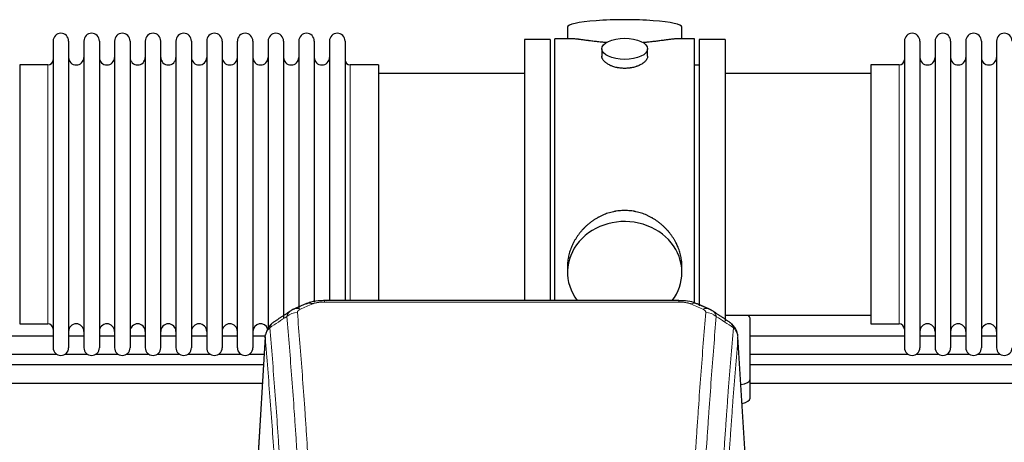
# Model space of a CAD drawing. Header units: inches. Extents: x 0 to 29700, y -16 to 21000.
# Tile 98 of 212: x 3919 to 4567, y 16976 to 17254. Entities that reach past the tile are written whole.
import ezdxf

# ---------------------------------------------------------------- set-up
doc = ezdxf.new("R2010")
doc.units = ezdxf.units.IN
doc.layers.add('254', color=7, linetype='Continuous', true_color=0xffffff)

msp = doc.modelspace()

# ---------------------------------------------------------------- linework, layer by layer
at = {"layer": '254', "color": 2, "linetype": 'Continuous', "lineweight": 25}
for p, q in [((4279.445, 17249.269), (4279.445, 17241.649)), ((4354.724, 17241.649), (4354.724, 17249.269)), ((3941.085, 17240.119), (3941.085, 17038.319)), ((3951.285, 17240.119), (3951.285, 17038.319)), ((3961.285, 17240.119), (3961.285, 17038.319)), ((3971.485, 17240.119), (3971.485, 17038.319)), ((3981.485, 17240.119), (3981.485, 17038.319)), ((3991.685, 17240.119), (3991.685, 17038.319)), ((4001.685, 17240.119), (4001.685, 17038.319)), ((4011.885, 17038.319), (4011.885, 17240.119)), ((4021.885, 17240.119), (4021.885, 17038.319)), ((4032.085, 17240.119), (4032.085, 17038.319)), ((4042.085, 17240.119), (4042.085, 17092.629)), ((4052.285, 17240.119), (4052.285, 17092.629)), ((4062.285, 17092.629), (4062.285, 17240.119)), ((4072.485, 17240.119), (4072.485, 17092.629)), ((4082.485, 17240.119), (4082.485, 17092.629)), ((4092.685, 17240.119), (4092.685, 17092.629)), ((4102.685, 17240.119), (4102.685, 17092.629)), ((4112.885, 17240.119), (4112.885, 17092.629)), ((4122.885, 17240.119), (4122.885, 17092.629)), ((4133.085, 17240.119), (4133.085, 17092.629)), ((4268.085, 17241.219), (4251.085, 17241.219)), ((4251.085, 17241.219), (4251.085, 17139.219)), ((4268.085, 17241.219), (4268.085, 17139.219)), ((4282.431, 17241.649), (4271.085, 17241.649)), ((4271.085, 17139.219), (4271.085, 17241.649)), ((4363.085, 17241.649), (4351.788, 17241.649)), ((4363.085, 17139.219), (4363.085, 17241.649)), ((4383.085, 17241.219), (4366.085, 17241.219)), ((4366.085, 17241.219), (4366.085, 17065.887)), ((4383.085, 17241.219), (4383.085, 17055.883)), ((4501.085, 17240.119), (4501.085, 17038.319)), ((4511.285, 17240.119), (4511.285, 17038.319)), ((4521.285, 17240.119), (4521.285, 17038.319)), ((4531.485, 17240.119), (4531.485, 17038.319)), ((4541.485, 17240.119), (4541.485, 17038.319)), ((4551.685, 17240.119), (4551.685, 17038.319)), ((4561.685, 17240.119), (4561.685, 17038.319)), ((4302.037, 17235.016), (4302.037, 17230.051)), ((4332.132, 17230.074), (4332.132, 17235.016)), ((3937.585, 17224.369), (3919.085, 17224.369)), ((3919.085, 17224.369), (3919.085, 17054.069)), ((4155.085, 17224.369), (4136.585, 17224.369)), ((4155.085, 17224.369), (4155.085, 17099.901)), ((4366.085, 17224.219), (4363.085, 17224.219)), ((4497.585, 17224.369), (4479.085, 17224.369)), ((4479.085, 17224.369), (4479.085, 17054.069)), ((4251.085, 17218.719), (4155.085, 17218.719)), ((4479.085, 17218.719), (4383.085, 17218.719)), ((4251.085, 17139.219), (4251.085, 17069.3)), ((4268.085, 17139.219), (4268.085, 17069.3)), ((4271.085, 17069.299), (4271.085, 17139.219)), ((4363.085, 17067.447), (4363.085, 17139.219)), ((4155.085, 17099.901), (4155.085, 17069.3)), ((4042.085, 17092.629), (4042.085, 17038.319)), ((4052.285, 17092.629), (4052.285, 17038.319)), ((4062.285, 17038.319), (4062.285, 17092.629)), ((4072.485, 17092.629), (4072.485, 17038.319)), ((4082.485, 17092.629), (4082.485, 17050.248)), ((4092.685, 17092.629), (4092.685, 17057.859)), ((4102.685, 17092.629), (4102.685, 17064.02)), ((4112.885, 17092.629), (4112.885, 17068.217)), ((4122.885, 17092.629), (4122.885, 17069.302)), ((4133.085, 17092.629), (4133.085, 17069.302)), ((4279.445, 17091.99), (4279.445, 17087.965)), ((4354.724, 17087.965), (4354.724, 17091.988)), ((4352.671, 17069.304), (4119.498, 17069.304)), ((4383.085, 17059.719), (4479.085, 17059.719)), ((4399.585, 17017.619), (4399.585, 17057.693)), ((3919.085, 17054.069), (3937.585, 17054.069)), ((4479.085, 17054.069), (4497.585, 17054.069)), ((3941.096, 17046.033), (3839.604, 17046.033)), ((3961.295, 17046.033), (3951.29, 17046.033)), ((3981.495, 17046.033), (3971.49, 17046.033)), ((4001.695, 17046.033), (3991.69, 17046.033)), ((4021.895, 17046.033), (4011.89, 17046.033)), ((4042.095, 17046.033), (4032.09, 17046.033)), ((4062.294, 17046.033), (4052.289, 17046.033)), ((4080.751, 17046.033), (4072.489, 17046.033)), ((4080.567, 17045.507), (4075.316, 16958.871)), ((4396.853, 16958.871), (4391.602, 17045.508)), ((4501.119, 17046.033), (4399.59, 17046.033)), ((4521.319, 17046.033), (4511.314, 17046.033)), ((4541.519, 17046.033), (4531.514, 17046.033)), ((4561.719, 17046.033), (4551.713, 17046.033)), ((3839.604, 17034.033), (3943.445, 17034.033)), ((3948.978, 17034.033), (3963.645, 17034.033)), ((3969.178, 17034.033), (3983.845, 17034.033)), ((3989.378, 17034.033), (4004.045, 17034.033)), ((4009.578, 17034.033), (4024.245, 17034.033)), ((4029.778, 17034.033), (4044.444, 17034.033)), ((4049.978, 17034.033), (4064.644, 17034.033)), ((4070.177, 17034.033), (4079.879, 17034.033)), ((4399.59, 17034.033), (4503.431, 17034.033)), ((4508.964, 17034.033), (4523.631, 17034.033)), ((4529.164, 17034.033), (4543.831, 17034.033)), ((4549.364, 17034.033), (4564.03, 17034.033)), ((4399.585, 17005.201), (4399.585, 17017.619))]:
    msp.add_line(p, q, dxfattribs=at)
at = {"layer": '254', "color": 110, "linetype": 'Continuous', "lineweight": 13}
for p, q in [((3937.585, 17224.369), (3937.585, 17054.069)), ((4136.585, 17224.369), (4136.585, 17099.901)), ((4497.585, 17224.369), (4497.585, 17054.069)), ((4136.585, 17099.901), (4136.585, 17069.3)), ((4119.498, 17069.304), (4119.498, 17068.351)), ((4352.671, 17068.351), (4119.498, 17068.351)), ((4352.671, 17069.302), (4352.671, 17068.351)), ((4080.569, 17044.885), (4075.321, 16958.296)), ((4396.848, 16958.296), (4391.6, 17044.885))]:
    msp.add_line(p, q, dxfattribs=at)
at = {"layer": '254', "color": 2, "linetype": 'Continuous', "lineweight": 25}
for centre, radius, start, end in [((3946.185, 17240.119), 5.1, 0, 180), ((3966.385, 17240.119), 5.1, 0, 180), ((3986.585, 17240.119), 5.1, 0, 180), ((4006.785, 17240.119), 5.1, 0, 180), ((4026.985, 17240.119), 5.1, 0, 180), ((4047.185, 17240.119), 5.1, 0, 180), ((4067.385, 17240.119), 5.1, 0, 180), ((4087.585, 17240.119), 5.1, 0, 180), ((4107.785, 17240.119), 5.1, 0, 180), ((4127.985, 17240.119), 5.1, 0, 180), ((4506.185, 17240.119), 5.1, 0, 180), ((4526.385, 17240.119), 5.1, 0, 180), ((4546.585, 17240.119), 5.1, 0, 180), ((4566.785, 17240.119), 5.1, 0, 180), ((3956.285, 17229.369), 5, 180, 0), ((3976.485, 17229.369), 5, 180, 0), ((3996.685, 17229.369), 5, 180, 0), ((4016.885, 17229.369), 5, 180, 0), ((4037.085, 17229.369), 5, 180, 0), ((4057.285, 17229.369), 5, 180, 0), ((4077.485, 17229.369), 5, 180, 0), ((4097.685, 17229.369), 5, 180, 0), ((4117.885, 17229.369), 5, 180, 0), ((4516.285, 17229.369), 5, 180, 0), ((4536.485, 17229.369), 5, 180, 0), ((4556.685, 17229.369), 5, 180, 0), ((3937.585, 17227.869), 3.5, 270, 0), ((4136.585, 17227.869), 3.5, 180, 270), ((4497.585, 17227.869), 3.5, 270, 0), ((3937.585, 17050.569), 3.5, 0, 90), ((3956.285, 17049.069), 5, 0, 180), ((3976.485, 17049.069), 5, 0, 180), ((3996.685, 17049.069), 5, 0, 180), ((4016.885, 17049.069), 5, 0, 180), ((4037.085, 17049.069), 5, 0, 180), ((4057.285, 17049.069), 5, 0, 180), ((4077.485, 17049.069), 5, 19.110937, 180), ((4497.585, 17050.569), 3.5, 0, 90), ((4516.285, 17049.069), 5, 0, 180), ((4536.485, 17049.069), 5, 0, 180), ((4556.685, 17049.069), 5, 0, 180), ((3946.185, 17038.319), 5.1, 180, 0), ((3966.385, 17038.319), 5.1, 180, 0), ((3986.585, 17038.319), 5.1, 180, 0), ((4006.785, 17038.319), 5.1, 180, 0), ((4026.985, 17038.319), 5.1, 180, 0), ((4047.185, 17038.319), 5.1, 180, 0), ((4067.385, 17038.319), 5.1, 180, 0), ((4506.185, 17038.319), 5.1, 180, 0), ((4526.385, 17038.319), 5.1, 180, 0), ((4546.585, 17038.319), 5.1, 180, 0), ((4566.785, 17038.319), 5.1, 180, 0)]:
    msp.add_arc(centre, radius, start, end, dxfattribs=at)
for centre, major_axis, ratio, start_param, end_param in [((4317.085, 17249.269), (37.64, 0), 0.1305262, 0, 3.1415927), ((4317.085, 17087.965), (37.64, 0), 0.8870108, 0, 3.7346664), ((4317.085, 17087.965), (37.64, 0), 0.8870108, 5.6900133, 6.2831853), ((4111.74, 17058.141), (3.953, -9.186), 0.6419268, 2.5510147, 3.1418997), ((4391.585, 17057.693), (-8, 0), 0.4617486, 3.1415927, 3.722063), ((4391.585, 17017.619), (-8, 0), 0.4617486, 1.81384, 3.1415927), ((4391.585, 17005.201), (-8, 0), 0.4617486, 1.911273, 3.1415927)]:
    msp.add_ellipse(centre, major_axis=major_axis, ratio=ratio, start_param=start_param, end_param=end_param, dxfattribs=at)
msp.add_ellipse((4317.085, 17235.016), major_axis=(15.048, 0), ratio=0.4617486, dxfattribs=at)
at = {"layer": '254', "color": 110, "linetype": 'Continuous', "lineweight": 13}
for centre, major_axis, ratio, start_param, end_param in [((4360.429, 17058.141), (-3.953, -9.186), 0.6419268, 3.1410059, 3.7321706), ((4101.759, 17052.491), (-9.964, -0.842), 0.9013977, 4.6363308, 5.3961502), ((4103.731, 17054.684), (3.975, -9.176), 0.6408251, 2.5472213, 3.141301), ((4368.438, 17054.684), (3.975, 9.176), 0.6408251, 0.0010737, 0.5943713), ((4370.41, 17052.491), (-9.964, 0.842), 0.9013977, 4.0286278, 4.7884472)]:
    msp.add_ellipse(centre, major_axis=major_axis, ratio=ratio, start_param=start_param, end_param=end_param, dxfattribs=at)
at = {"layer": '254', "color": 2, "linetype": 'Continuous', "lineweight": 25}
for points, knots in [([(4305.212, 17239.06), (4305.21, 17239.061), (4305.208, 17239.061), (4305.131, 17239.067), (4305.058, 17239.073), (4304.91, 17239.085), (4304.69, 17239.103), (4303.884, 17239.17), (4302.589, 17239.286), (4300.907, 17239.454), (4299.27, 17239.631), (4297.676, 17239.816), (4296.127, 17240.006), (4295.123, 17240.135), (4294.505, 17240.215), (4294.381, 17240.231), (4294.137, 17240.264), (4293.772, 17240.312), (4293.413, 17240.36), (4292.703, 17240.455), (4291.779, 17240.58), (4290.458, 17240.76), (4289.2, 17240.931), (4288.005, 17241.09), (4287.252, 17241.187), (4286.703, 17241.255), (4286.432, 17241.288), (4286.168, 17241.319), (4285.993, 17241.34), (4285.906, 17241.35), (4285.476, 17241.399), (4284.816, 17241.471), (4283.908, 17241.555), (4283.08, 17241.614), (4282.443, 17241.643), (4282.088, 17241.648), (4281.965, 17241.649)], [0, 0, 0, 0, 0.0002215, 0.0002215, 0.0071429, 0.0071429, 0.0140642, 0.027907, 0.083278, 0.1386489, 0.1940199, 0.2493909, 0.3047619, 0.3601329, 0.3601329, 0.3739756, 0.3739756, 0.3878184, 0.4155039, 0.4155039, 0.4708749, 0.5262458, 0.5816168, 0.6369878, 0.6923588, 0.6923588, 0.7200443, 0.733887, 0.733887, 0.7477298, 0.7477298, 0.8031008, 0.8584718, 0.9138427, 0.9692137, 1, 1, 1, 1]), ([(4352.209, 17241.649), (4352.085, 17241.648), (4351.728, 17241.643), (4351.087, 17241.614), (4350.254, 17241.554), (4349.644, 17241.498), (4349.245, 17241.457), (4349.164, 17241.449), (4349.001, 17241.432), (4348.755, 17241.406), (4348.503, 17241.377), (4347.989, 17241.318), (4347.281, 17241.233), (4346.153, 17241.089), (4344.958, 17240.93), (4343.697, 17240.758), (4342.811, 17240.637), (4342.13, 17240.545), (4341.785, 17240.498), (4341.433, 17240.45), (4341.198, 17240.419), (4341.079, 17240.403), (4340.484, 17240.323), (4339.517, 17240.195), (4338.02, 17240.003), (4336.476, 17239.814), (4334.885, 17239.629), (4333.247, 17239.452), (4332.123, 17239.34), (4331.267, 17239.259), (4330.836, 17239.22), (4330.401, 17239.181), (4330.182, 17239.162), (4330.109, 17239.156), (4329.963, 17239.143), (4329.676, 17239.119), (4329.388, 17239.095), (4329.173, 17239.078)], [0, 0, 0, 0, 0.0313476, 0.0871263, 0.142905, 0.1986836, 0.1986836, 0.2126283, 0.2126283, 0.226573, 0.2544623, 0.2544623, 0.310241, 0.3660196, 0.4217983, 0.477577, 0.5333556, 0.5333556, 0.561245, 0.5751896, 0.5751896, 0.5891343, 0.5891343, 0.644913, 0.7006917, 0.7564703, 0.812249, 0.8680277, 0.9238063, 0.9238063, 0.9516957, 0.9656403, 0.9656403, 0.9726127, 0.9726127, 0.979585, 1, 1, 1, 1]), ([(4317.085, 17222.141), (4316.587, 17222.141), (4316.093, 17222.156), (4315.114, 17222.214), (4314.629, 17222.256), (4313.667, 17222.369), (4313.189, 17222.44), (4312.598, 17222.545), (4312.421, 17222.578), (4312.245, 17222.613), (4312.127, 17222.637), (4312.069, 17222.649), (4311.776, 17222.71), (4311.546, 17222.762), (4310.863, 17222.928), (4310.419, 17223.05), (4309.555, 17223.317), (4309.135, 17223.461), (4308.522, 17223.695), (4308.32, 17223.776), (4308.023, 17223.901), (4307.924, 17223.943), (4307.778, 17224.008), (4307.729, 17224.03), (4307.632, 17224.074), (4307.199, 17224.271), (4306.789, 17224.479), (4306.096, 17224.864), (4305.768, 17225.063), (4305.146, 17225.476), (4304.853, 17225.689), (4304.509, 17225.963), (4304.441, 17226.019), (4304.308, 17226.13), (4304.243, 17226.186), (4304.052, 17226.354), (4303.931, 17226.467), (4303.583, 17226.808), (4303.373, 17227.037), (4302.998, 17227.501), (4302.832, 17227.734), (4302.617, 17228.087), (4302.551, 17228.206), (4302.475, 17228.354), (4302.46, 17228.384), (4302.432, 17228.443), (4302.418, 17228.473), (4302.377, 17228.562), (4302.351, 17228.621), (4302.23, 17228.917), (4302.158, 17229.152), (4302.061, 17229.615), (4302.037, 17229.845), (4302.037, 17230.075), (4302.037, 17230.078), (4302.037, 17230.081)], [0, 0, 0, 0, 0.0624454, 0.0624454, 0.1248907, 0.1248907, 0.1873361, 0.1873361, 0.2029474, 0.2107531, 0.2107531, 0.2185588, 0.2185588, 0.2497814, 0.2497814, 0.3122268, 0.3122268, 0.3746722, 0.3746722, 0.4058948, 0.4058948, 0.4215062, 0.4215062, 0.4293119, 0.4293119, 0.4371175, 0.4995629, 0.4995629, 0.5620082, 0.5620082, 0.6244536, 0.6244536, 0.6400649, 0.6400649, 0.6556763, 0.6556763, 0.686899, 0.686899, 0.7493443, 0.7493443, 0.8117897, 0.8117897, 0.8430124, 0.8430124, 0.850818, 0.850818, 0.8586237, 0.8586237, 0.874235, 0.874235, 0.9366804, 0.9366804, 0.9991258, 0.9991258, 1, 1, 1, 1]), ([(4332.132, 17230.077), (4332.132, 17229.849), (4332.108, 17229.62), (4332.013, 17229.157), (4331.941, 17228.923), (4331.75, 17228.454), (4331.631, 17228.219), (4331.452, 17227.923), (4331.415, 17227.864), (4331.357, 17227.775), (4331.337, 17227.745), (4331.297, 17227.686), (4331.194, 17227.538), (4331.083, 17227.392), (4330.8, 17227.042), (4330.59, 17226.812), (4330.129, 17226.36), (4329.878, 17226.138), (4329.468, 17225.81), (4329.327, 17225.701), (4329.106, 17225.54), (4329.031, 17225.487), (4328.878, 17225.381), (4328.801, 17225.328), (4328.409, 17225.068), (4328.079, 17224.868), (4327.387, 17224.483), (4327.025, 17224.299), (4326.268, 17223.949), (4325.873, 17223.782), (4325.41, 17223.605), (4325.359, 17223.585), (4325.255, 17223.547), (4325.203, 17223.527), (4325.046, 17223.47), (4324.73, 17223.358), (4324.408, 17223.253), (4323.758, 17223.052), (4323.315, 17222.93), (4322.411, 17222.711), (4321.949, 17222.613), (4321.242, 17222.486), (4321.003, 17222.447), (4320.642, 17222.394), (4320.521, 17222.377), (4320.279, 17222.344), (4320.158, 17222.329), (4319.55, 17222.257), (4319.061, 17222.214), (4318.077, 17222.156), (4317.582, 17222.141), (4317.085, 17222.141)], [0, 0, 0, 0, 0.0621483, 0.0621483, 0.1246718, 0.1246718, 0.1871952, 0.1871952, 0.2028261, 0.2028261, 0.2106415, 0.2106415, 0.2184569, 0.2497186, 0.2497186, 0.3122421, 0.3122421, 0.3747655, 0.3747655, 0.4060273, 0.4060273, 0.4216581, 0.4216581, 0.437289, 0.437289, 0.4998124, 0.4998124, 0.5623359, 0.5623359, 0.6248593, 0.6248593, 0.6326748, 0.6326748, 0.6404902, 0.6404902, 0.656121, 0.6873828, 0.6873828, 0.7499062, 0.7499062, 0.8124297, 0.8124297, 0.8436914, 0.8436914, 0.8593222, 0.8593222, 0.8749531, 0.8749531, 0.9374766, 0.9374766, 1, 1, 1, 1]), ([(4354.724, 17091.953), (4354.724, 17092.485), (4354.709, 17093.022), (4354.664, 17093.84), (4354.64, 17094.19), (4354.61, 17094.542), (4354.597, 17094.682), (4354.591, 17094.753), (4354.571, 17094.964), (4354.498, 17095.668), (4354.325, 17096.931), (4354.005, 17098.608), (4353.596, 17100.278), (4353.1, 17101.94), (4352.517, 17103.593), (4352.069, 17104.689), (4351.77, 17105.372), (4351.709, 17105.509), (4351.586, 17105.781), (4351.4, 17106.189), (4351.205, 17106.593), (4350.808, 17107.396), (4350.252, 17108.455), (4349.343, 17110.006), (4348.361, 17111.521), (4347.304, 17112.998), (4346.549, 17113.958), (4345.965, 17114.667), (4345.767, 17114.902), (4345.465, 17115.252), (4345.363, 17115.369), (4345.159, 17115.6), (4344.646, 17116.174), (4343.695, 17117.18), (4342.37, 17118.459), (4340.989, 17119.675), (4339.551, 17120.829), (4338.057, 17121.92), (4337.022, 17122.603), (4336.23, 17123.098), (4335.964, 17123.26), (4335.628, 17123.46), (4335.561, 17123.499), (4335.426, 17123.578), (4335.223, 17123.696), (4334.478, 17124.12), (4333.242, 17124.774), (4331.562, 17125.561), (4329.85, 17126.263), (4328.104, 17126.878), (4326.324, 17127.407), (4325.115, 17127.699), (4324.199, 17127.895), (4323.892, 17127.957), (4323.507, 17128.029), (4323.43, 17128.043), (4323.275, 17128.071), (4323.044, 17128.112), (4322.195, 17128.253), (4320.805, 17128.437), (4318.952, 17128.585), (4317.098, 17128.634), (4315.244, 17128.586), (4313.389, 17128.44), (4312.152, 17128.277), (4311.379, 17128.154), (4311.224, 17128.128), (4310.915, 17128.075), (4310.452, 17127.992), (4309.993, 17127.9), (4309.077, 17127.704), (4307.868, 17127.413), (4306.086, 17126.885), (4304.335, 17126.269), (4302.614, 17125.565), (4301.488, 17125.037), (4300.651, 17124.62), (4300.374, 17124.477), (4300.028, 17124.294), (4299.89, 17124.22), (4299.615, 17124.071), (4298.864, 17123.656), (4297.662, 17122.942), (4296.114, 17121.921), (4294.62, 17120.831), (4293.18, 17119.676), (4291.794, 17118.454), (4290.906, 17117.596), (4290.416, 17117.101), (4290.362, 17117.046), (4290.254, 17116.935), (4290.2, 17116.88), (4290.038, 17116.713), (4289.718, 17116.378), (4289.405, 17116.038), (4288.788, 17115.354), (4287.989, 17114.428), (4286.864, 17112.996), (4285.81, 17111.523), (4284.828, 17110.01), (4283.918, 17108.456), (4283.36, 17107.393), (4283.027, 17106.721), (4282.961, 17106.586), (4282.831, 17106.315), (4282.639, 17105.909), (4282.456, 17105.502), (4282.099, 17104.687), (4281.654, 17103.596), (4281.072, 17101.949), (4280.576, 17100.291), (4280.168, 17098.624), (4279.846, 17096.947), (4279.692, 17095.823), (4279.614, 17095.118), (4279.6, 17094.977), (4279.573, 17094.696), (4279.535, 17094.274), (4279.506, 17093.855), (4279.461, 17093.03), (4279.445, 17092.487), (4279.445, 17091.948)], [0, 0, 0, 0, 0.0151373, 0.0151373, 0.0229562, 0.0249109, 0.0249109, 0.0268656, 0.0268656, 0.030775, 0.0464127, 0.0620504, 0.0776881, 0.0933258, 0.1089635, 0.1246012, 0.1246012, 0.1285107, 0.1285107, 0.1324201, 0.1402389, 0.1402389, 0.1558766, 0.1715144, 0.1871521, 0.2027898, 0.2184275, 0.2184275, 0.2262463, 0.2262463, 0.2301558, 0.2301558, 0.2340652, 0.2497029, 0.2653406, 0.2809783, 0.296616, 0.3122537, 0.3278914, 0.3278914, 0.3357103, 0.3357103, 0.337665, 0.337665, 0.3396197, 0.3435291, 0.3591668, 0.3748045, 0.3904422, 0.4060799, 0.4217176, 0.4373554, 0.4373554, 0.4451742, 0.4451742, 0.4471289, 0.4471289, 0.4490836, 0.4529931, 0.4686308, 0.4842685, 0.4999062, 0.5155439, 0.5311816, 0.5468193, 0.5468193, 0.5507287, 0.5507287, 0.5546381, 0.562457, 0.562457, 0.5780947, 0.5937324, 0.6093701, 0.6250078, 0.6406455, 0.6406455, 0.6484644, 0.6484644, 0.6504191, 0.6523738, 0.6562832, 0.6719209, 0.6875586, 0.7031963, 0.7188341, 0.7344718, 0.7501095, 0.7501095, 0.7520642, 0.7520642, 0.7540189, 0.7540189, 0.7579283, 0.7657472, 0.7657472, 0.7813849, 0.7970226, 0.8126603, 0.828298, 0.8439357, 0.8595734, 0.8595734, 0.8634828, 0.8634828, 0.8673923, 0.8752111, 0.8752111, 0.8908488, 0.9064865, 0.9221242, 0.9377619, 0.9533996, 0.9690373, 0.9690373, 0.9729468, 0.9729468, 0.9768562, 0.984675, 0.984675, 1, 1, 1, 1]), ([(4120.798, 17069.287), (4119.571, 17069.328), (4116.128, 17069.25), (4111.476, 17068.837), (4108.562, 17067.499), (4107.609, 17066.965)], [0, 0, 0, 0, 0.2626427, 0.7503035, 1, 1, 1, 1]), ([(4364.315, 17067.194), (4363.705, 17067.518), (4361.482, 17068.537), (4357.494, 17069.15), (4354.175, 17069.253), (4352.668, 17069.176)], [0, 0, 0, 0, 0.1794368, 0.6379712, 1, 1, 1, 1]), ([(4085.51, 17054.695), (4084.99, 17054.322), (4083.932, 17053.413), (4082.569, 17051.631), (4081.515, 17049.475), (4081.099, 17047.949), (4080.964, 17047.176)], [0, 0, 0, 0, 0.2123708, 0.4683651, 0.7393635, 1, 1, 1, 1]), ([(4391.518, 17046.168), (4391.407, 17047.118), (4390.963, 17048.957), (4389.671, 17051.573), (4387.99, 17053.67), (4386.699, 17054.713), (4386.077, 17055.133)], [0, 0, 0, 0, 0.2790385, 0.5536712, 0.8024065, 1, 1, 1, 1]), ([(4080.569, 17044.885), (4080.568, 17044.897), (4080.566, 17044.92), (4080.565, 17044.956), (4080.563, 17044.991), (4080.562, 17045.026), (4080.56, 17045.061), (4080.56, 17045.096), (4080.559, 17045.131), (4080.558, 17045.165), (4080.558, 17045.2), (4080.558, 17045.235), (4080.559, 17045.27), (4080.559, 17045.304), (4080.56, 17045.339), (4080.561, 17045.373), (4080.562, 17045.408), (4080.563, 17045.442), (4080.565, 17045.476), (4080.567, 17045.511), (4080.569, 17045.545), (4080.572, 17045.579), (4080.574, 17045.613), (4080.577, 17045.647), (4080.58, 17045.681), (4080.583, 17045.715), (4080.587, 17045.749), (4080.591, 17045.783), (4080.595, 17045.817), (4080.599, 17045.85), (4080.603, 17045.884), (4080.608, 17045.917), (4080.613, 17045.951), (4080.618, 17045.984), (4080.623, 17046.018), (4080.629, 17046.051), (4080.635, 17046.084), (4080.641, 17046.117), (4080.647, 17046.15), (4080.654, 17046.183), (4080.66, 17046.216), (4080.667, 17046.249), (4080.674, 17046.282), (4080.682, 17046.315), (4080.689, 17046.348), (4080.697, 17046.38), (4080.705, 17046.413), (4080.713, 17046.445), (4080.722, 17046.478), (4080.731, 17046.51), (4080.739, 17046.542), (4080.749, 17046.575), (4080.758, 17046.607), (4080.768, 17046.639), (4080.777, 17046.671), (4080.787, 17046.703), (4080.798, 17046.735), (4080.808, 17046.767), (4080.819, 17046.798), (4080.83, 17046.83), (4080.841, 17046.862), (4080.852, 17046.893), (4080.863, 17046.925), (4080.875, 17046.956), (4080.885, 17046.982), (4080.891, 17046.998), (4080.893, 17047.003)], [0, 0, 0, 0, 0.0160287, 0.0320483, 0.0480589, 0.0640604, 0.080053, 0.0960364, 0.1120109, 0.1279763, 0.1439327, 0.1598801, 0.1758184, 0.1917478, 0.2076681, 0.2235794, 0.2394817, 0.255375, 0.2712593, 0.2871346, 0.3030009, 0.3188582, 0.3347065, 0.3505458, 0.3663762, 0.3821975, 0.3980099, 0.4138133, 0.4296077, 0.4453931, 0.4611696, 0.4769371, 0.4926957, 0.5084453, 0.5241859, 0.5399176, 0.5556403, 0.5713541, 0.5870589, 0.6027548, 0.6184418, 0.6341198, 0.6497889, 0.6654491, 0.6811003, 0.6967426, 0.712376, 0.7280004, 0.743616, 0.7592226, 0.7748203, 0.7904091, 0.8059891, 0.8215601, 0.8371222, 0.8526754, 0.8682197, 0.8837552, 0.8992817, 0.9147994, 0.9303082, 0.9458081, 0.9612991, 0.9767813, 0.9922546, 1, 1, 1, 1]), ([(4079.464, 17026.962), (4064.175, 17026.962), (4020.086, 17026.962), (3949.77, 17026.962), (3885.104, 17026.962), (3849.236, 17026.962), (3839.596, 17026.962)], [0, 0, 0, 0, 0.1912262, 0.5514107, 0.8794291, 1, 1, 1, 1]), ([(3839.596, 17014.962), (3876.123, 17014.962), (3955.832, 17014.962), (4035.542, 17014.962), (4078.725, 17014.962)], [0, 0, 0, 0, 0.458247, 1, 1, 1, 1])]:
    msp.add_open_spline(points, degree=3, knots=knots, dxfattribs=at)
for points, degree in [([(4107.787, 17067.324), (4099.756, 17063.855)], 1), ([(4372.412, 17063.859), (4368.397, 17065.602), (4364.383, 17067.32)], 2), ([(4097.366, 17062.581), (4091.737, 17058.86), (4086.115, 17055.149)], 2), ([(4099.787, 17063.788), (4098.425, 17063.485), (4097.435, 17062.555)], 2), ([(4374.726, 17062.518), (4373.694, 17063.42), (4372.371, 17063.778)], 2), ([(4386.055, 17055.149), (4380.44, 17058.855), (4374.818, 17062.572)], 2), ([(4639.453, 17026.962), (4559.497, 17026.962), (4479.541, 17026.962), (4399.585, 17026.962)], 3), ([(4399.585, 17014.962), (4479.307, 17014.962), (4559.029, 17014.962), (4638.751, 17014.962)], 3)]:
    msp.add_open_spline(points, degree=degree, dxfattribs=at)
at = {"layer": '254', "color": 110, "linetype": 'Continuous', "lineweight": 13}
for points, knots in [([(4111.74, 17067.184), (4111.865, 17067.238), (4111.995, 17067.29), (4112.197, 17067.366), (4112.265, 17067.39), (4112.403, 17067.438), (4112.472, 17067.462), (4112.825, 17067.576), (4113.119, 17067.659), (4113.729, 17067.809), (4114.045, 17067.876), (4114.453, 17067.952), (4114.535, 17067.966), (4114.7, 17067.995), (4114.782, 17068.008), (4115.03, 17068.048), (4115.197, 17068.072), (4115.698, 17068.141), (4116.035, 17068.179), (4116.715, 17068.244), (4117.057, 17068.27), (4117.747, 17068.311), (4118.094, 17068.326), (4118.793, 17068.346), (4119.145, 17068.351), (4119.498, 17068.351)], [0, 0, 0, 0, 0.0625, 0.0625, 0.09375, 0.09375, 0.125, 0.125, 0.25, 0.25, 0.375, 0.375, 0.40625, 0.40625, 0.4375, 0.4375, 0.5, 0.5, 0.625, 0.625, 0.75, 0.75, 0.875, 0.875, 1, 1, 1, 1]), ([(4352.671, 17068.351), (4353.024, 17068.351), (4353.378, 17068.346), (4353.819, 17068.334), (4353.907, 17068.331), (4354.083, 17068.324), (4354.171, 17068.321), (4354.435, 17068.309), (4354.609, 17068.3), (4355.131, 17068.269), (4355.476, 17068.242), (4356.159, 17068.176), (4356.496, 17068.138), (4357.164, 17068.046), (4357.494, 17067.993), (4357.86, 17067.925), (4357.9, 17067.917), (4357.981, 17067.902), (4358.101, 17067.878), (4358.379, 17067.82), (4358.611, 17067.767), (4359.065, 17067.655), (4359.356, 17067.572), (4359.913, 17067.391), (4360.179, 17067.292), (4360.429, 17067.184)], [0, 0, 0, 0, 0.125, 0.125, 0.15625, 0.15625, 0.1875, 0.1875, 0.25, 0.25, 0.375, 0.375, 0.5, 0.5, 0.625, 0.625, 0.640625, 0.640625, 0.65625, 0.6875, 0.75, 0.75, 0.875, 0.875, 1, 1, 1, 1]), ([(4094.876, 17058.922), (4094.912, 17059.166), (4094.966, 17059.405), (4095.054, 17059.695), (4095.072, 17059.753), (4095.112, 17059.868), (4095.133, 17059.925), (4095.198, 17060.095), (4095.246, 17060.206), (4095.403, 17060.534), (4095.644, 17060.956), (4095.952, 17061.348), (4096.208, 17061.63), (4096.32, 17061.745), (4096.439, 17061.858), (4096.487, 17061.902), (4096.511, 17061.924), (4096.584, 17061.991), (4096.634, 17062.034), (4096.888, 17062.249), (4097.107, 17062.411), (4097.348, 17062.569), (4097.357, 17062.575), (4097.366, 17062.58)], [0, 0, 0, 0, 0.1656246, 0.1656246, 0.2070308, 0.2070308, 0.2484369, 0.2484369, 0.3312492, 0.3312492, 0.4968738, 0.6624984, 0.6624984, 0.7453108, 0.7660138, 0.7660138, 0.7867169, 0.7867169, 0.8281231, 0.8281231, 0.9937477, 0.9937477, 1, 1, 1, 1]), ([(4101.759, 17061.511), (4101.751, 17061.613), (4101.753, 17061.715), (4101.77, 17061.842), (4101.774, 17061.868), (4101.784, 17061.919), (4101.789, 17061.944), (4101.808, 17062.02), (4101.824, 17062.071), (4101.879, 17062.221), (4101.928, 17062.319), (4102.048, 17062.514), (4102.12, 17062.609), (4102.246, 17062.751), (4102.291, 17062.798), (4102.364, 17062.867), (4102.389, 17062.89), (4102.44, 17062.936), (4102.466, 17062.959), (4102.601, 17063.072), (4102.719, 17063.159), (4102.975, 17063.328), (4103.113, 17063.409), (4103.408, 17063.565), (4103.565, 17063.64), (4103.731, 17063.713)], [0, 0, 0, 0, 0.125, 0.125, 0.15625, 0.15625, 0.1875, 0.1875, 0.25, 0.25, 0.375, 0.375, 0.5, 0.5, 0.5625, 0.5625, 0.59375, 0.59375, 0.625, 0.625, 0.75, 0.75, 0.875, 0.875, 1, 1, 1, 1]), ([(4101.759, 17061.511), (4102.317, 17054.891), (4103.417, 17041.401), (4105.025, 17020.416), (4106.067, 17005.927), (4106.838, 16994.873), (4107.22, 16989.299), (4107.599, 16983.654), (4107.85, 16979.876), (4107.975, 16977.979), (4108.599, 16968.454), (4109.09, 16960.712), (4109.815, 16948.917), (4110.055, 16944.956), (4110.531, 16936.973), (4110.767, 16932.952), (4111.469, 16920.799), (4112.39, 16904.357), (4113.28, 16887.438), (4113.718, 16878.859)], [0, 0, 0, 0, 0.125, 0.25, 0.375, 0.375, 0.4375, 0.46875, 0.46875, 0.5, 0.5, 0.625, 0.625, 0.6875, 0.6875, 0.75, 0.75, 0.875, 1, 1, 1, 1]), ([(4358.452, 16878.859), (4358.889, 16887.438), (4359.779, 16904.357), (4360.7, 16920.799), (4361.402, 16932.952), (4361.638, 16936.973), (4362.114, 16944.956), (4362.354, 16948.917), (4363.079, 16960.712), (4363.57, 16968.454), (4364.194, 16977.979), (4364.319, 16979.876), (4364.57, 16983.654), (4364.949, 16989.299), (4365.331, 16994.873), (4366.102, 17005.927), (4367.144, 17020.416), (4368.752, 17041.401), (4369.853, 17054.891), (4370.41, 17061.511)], [0, 0, 0, 0, 0.125, 0.25, 0.25, 0.3125, 0.3125, 0.375, 0.375, 0.5, 0.5, 0.53125, 0.53125, 0.5625, 0.625, 0.625, 0.75, 0.875, 1, 1, 1, 1]), ([(4368.438, 17063.713), (4368.604, 17063.64), (4368.762, 17063.565), (4368.948, 17063.466), (4368.985, 17063.446), (4369.057, 17063.406), (4369.093, 17063.385), (4369.197, 17063.323), (4369.264, 17063.282), (4369.456, 17063.155), (4369.691, 17062.981), (4369.882, 17062.797), (4370.008, 17062.656), (4370.047, 17062.608), (4370.101, 17062.535), (4370.119, 17062.511), (4370.152, 17062.462), (4370.168, 17062.437), (4370.244, 17062.315), (4370.292, 17062.216), (4370.365, 17062.016), (4370.389, 17061.916), (4370.416, 17061.715), (4370.419, 17061.613), (4370.41, 17061.511)], [0, 0, 0, 0, 0.125, 0.125, 0.15625, 0.15625, 0.1875, 0.1875, 0.25, 0.25, 0.375, 0.5, 0.5, 0.5625, 0.5625, 0.59375, 0.59375, 0.625, 0.625, 0.75, 0.75, 0.875, 0.875, 1, 1, 1, 1]), ([(4374.808, 17062.578), (4374.817, 17062.571), (4374.827, 17062.565), (4375.069, 17062.406), (4375.504, 17062.082), (4375.877, 17061.723), (4376.133, 17061.441), (4376.214, 17061.344), (4376.33, 17061.197), (4376.368, 17061.147), (4376.441, 17061.046), (4376.477, 17060.995), (4376.649, 17060.739), (4376.77, 17060.528), (4376.977, 17060.091), (4377.15, 17059.642), (4377.257, 17059.166), (4377.293, 17058.922)], [0, 0, 0, 0, 0.0068075, 0.0068075, 0.1723396, 0.3378717, 0.3378717, 0.4206377, 0.4206377, 0.4620207, 0.4620207, 0.5034038, 0.5034038, 0.6689358, 0.6689358, 0.8344679, 1, 1, 1, 1]), ([(4083.624, 17051.501), (4083.753, 17052.026), (4083.931, 17052.515), (4084.388, 17053.413), (4084.666, 17053.822), (4085.153, 17054.368), (4085.328, 17054.539), (4085.694, 17054.853), (4085.884, 17054.997), (4086.085, 17055.129)], [0, 0, 0, 0, 0.335226, 0.335226, 0.6704519, 0.6704519, 0.8380649, 0.8380649, 1, 1, 1, 1]), ([(4106.85, 16876.483), (4106.412, 16885.052), (4105.52, 16901.95), (4104.598, 16918.373), (4103.895, 16930.512), (4103.659, 16934.528), (4103.183, 16942.501), (4102.943, 16946.458), (4102.216, 16958.24), (4101.724, 16965.972), (4101.1, 16975.486), (4100.975, 16977.381), (4100.723, 16981.155), (4100.344, 16986.793), (4099.961, 16992.36), (4099.189, 17003.402), (4098.146, 17017.874), (4096.536, 17038.835), (4095.434, 17052.309), (4094.876, 17058.922)], [0, 0, 0, 0, 0.125, 0.25, 0.25, 0.3125, 0.3125, 0.375, 0.375, 0.5, 0.5, 0.53125, 0.53125, 0.5625, 0.625, 0.625, 0.75, 0.875, 1, 1, 1, 1]), ([(4377.293, 17058.922), (4376.735, 17052.309), (4375.633, 17038.835), (4374.023, 17017.874), (4372.98, 17003.402), (4372.208, 16992.36), (4371.825, 16986.793), (4371.446, 16981.155), (4371.194, 16977.381), (4371.069, 16975.486), (4370.445, 16965.972), (4369.953, 16958.24), (4369.227, 16946.458), (4368.986, 16942.501), (4368.51, 16934.528), (4368.274, 16930.512), (4367.571, 16918.373), (4366.649, 16901.95), (4365.757, 16885.052), (4365.319, 16876.483)], [0, 0, 0, 0, 0.125, 0.25, 0.375, 0.375, 0.4375, 0.46875, 0.46875, 0.5, 0.5, 0.625, 0.625, 0.6875, 0.6875, 0.75, 0.75, 0.875, 1, 1, 1, 1]), ([(4386.085, 17055.129), (4386.285, 17054.996), (4386.476, 17054.853), (4386.841, 17054.539), (4387.016, 17054.368), (4387.504, 17053.822), (4387.781, 17053.413), (4388.238, 17052.515), (4388.416, 17052.026), (4388.545, 17051.501)], [0, 0, 0, 0, 0.1617419, 0.1617419, 0.3293935, 0.3293935, 0.6646968, 0.6646968, 1, 1, 1, 1]), ([(4080.569, 17044.885), (4080.598, 17045.491), (4080.688, 17046.097), (4080.911, 17046.99), (4081, 17047.285), (4081.206, 17047.867), (4081.323, 17048.154), (4081.584, 17048.718), (4081.729, 17048.995), (4082.043, 17049.536), (4082.213, 17049.8), (4082.577, 17050.314), (4082.771, 17050.564), (4083.181, 17051.045), (4083.398, 17051.278), (4083.624, 17051.501)], [0, 0, 0, 0, 0.25, 0.25, 0.375, 0.375, 0.5, 0.5, 0.625, 0.625, 0.75, 0.75, 0.875, 0.875, 1, 1, 1, 1]), ([(4083.624, 17051.501), (4084.195, 17044.81), (4085.323, 17031.168), (4086.968, 17009.926), (4088.035, 16995.247), (4088.823, 16984.043), (4089.214, 16978.393), (4089.666, 16971.716), (4089.858, 16968.836), (4089.986, 16966.912), (4090.05, 16965.948), (4090.369, 16961.118), (4090.749, 16955.275), (4091.186, 16948.374), (4091.373, 16945.399), (4091.497, 16943.412), (4091.559, 16942.417), (4092.115, 16933.439), (4093.088, 16917.231), (4094.499, 16892.179), (4095.407, 16874.983), (4095.853, 16866.261)], [0, 0, 0, 0, 0.125, 0.25, 0.375, 0.375, 0.4375, 0.46875, 0.484375, 0.484375, 0.5, 0.5, 0.5625, 0.59375, 0.609375, 0.609375, 0.625, 0.625, 0.75, 0.875, 1, 1, 1, 1]), ([(4376.316, 16866.261), (4376.372, 16867.351), (4376.428, 16868.439), (4376.54, 16870.612), (4376.708, 16873.865), (4377.104, 16881.416), (4377.447, 16887.817), (4378.14, 16900.527), (4379.081, 16917.224), (4380.539, 16941.526), (4381.543, 16957.23), (4382.117, 16965.924), (4382.181, 16966.888), (4382.309, 16968.812), (4382.502, 16971.692), (4382.953, 16978.371), (4383.345, 16984.024), (4383.673, 16988.694), (4383.739, 16989.626), (4383.871, 16991.486), (4384.069, 16994.271), (4384.534, 17000.724), (4384.937, 17006.182), (4385.749, 17017.001), (4386.846, 17031.166), (4387.974, 17044.81), (4388.545, 17051.501)], [0, 0, 0, 0, 0.015625, 0.015625, 0.03125, 0.0625, 0.125, 0.125, 0.25, 0.375, 0.5, 0.5, 0.515625, 0.515625, 0.53125, 0.5625, 0.625, 0.625, 0.640625, 0.640625, 0.65625, 0.6875, 0.75, 0.75, 0.875, 1, 1, 1, 1]), ([(4388.545, 17051.501), (4388.771, 17051.278), (4388.988, 17051.045), (4389.398, 17050.564), (4389.592, 17050.314), (4389.956, 17049.8), (4390.126, 17049.536), (4390.44, 17048.995), (4390.585, 17048.718), (4390.846, 17048.154), (4390.963, 17047.867), (4391.169, 17047.285), (4391.258, 17046.99), (4391.481, 17046.097), (4391.571, 17045.491), (4391.6, 17044.885)], [0, 0, 0, 0, 0.125, 0.125, 0.25, 0.25, 0.375, 0.375, 0.5, 0.5, 0.625, 0.625, 0.75, 0.75, 1, 1, 1, 1]), ([(4092.764, 16860.199), (4092.319, 16868.893), (4091.413, 16886.035), (4090.006, 16911.009), (4089.036, 16927.167), (4088.482, 16936.118), (4088.42, 16937.11), (4088.296, 16939.091), (4088.11, 16942.057), (4087.674, 16948.937), (4087.295, 16954.762), (4086.977, 16959.578), (4086.913, 16960.539), (4086.785, 16962.457), (4086.594, 16965.329), (4086.143, 16971.986), (4085.753, 16977.62), (4084.967, 16988.79), (4083.904, 17003.427), (4082.263, 17024.608), (4081.138, 17038.212), (4080.569, 17044.885)], [0, 0, 0, 0, 0.125, 0.25, 0.375, 0.375, 0.390625, 0.390625, 0.40625, 0.4375, 0.5, 0.5, 0.515625, 0.515625, 0.53125, 0.5625, 0.625, 0.625, 0.75, 0.875, 1, 1, 1, 1]), ([(4391.6, 17044.885), (4391.031, 17038.212), (4389.906, 17024.607), (4388.812, 17010.482), (4388.003, 16999.694), (4387.601, 16994.251), (4387.137, 16987.816), (4386.939, 16985.04), (4386.808, 16983.186), (4386.742, 16982.256), (4386.414, 16977.599), (4386.024, 16971.963), (4385.574, 16965.305), (4385.382, 16962.433), (4385.254, 16960.515), (4385.191, 16959.553), (4384.618, 16950.886), (4383.617, 16935.229), (4382.162, 16911.002), (4380.756, 16886.034), (4379.85, 16868.893), (4379.405, 16860.199)], [0, 0, 0, 0, 0.125, 0.25, 0.25, 0.3125, 0.34375, 0.359375, 0.359375, 0.375, 0.375, 0.4375, 0.46875, 0.484375, 0.484375, 0.5, 0.5, 0.625, 0.75, 0.875, 1, 1, 1, 1])]:
    msp.add_open_spline(points, degree=3, knots=knots, dxfattribs=at)
for points in [[(4111.74, 17067.184), (4109.071, 17066.031), (4106.401, 17064.874), (4103.731, 17063.713)], [(4368.438, 17063.713), (4365.768, 17064.874), (4363.098, 17066.031), (4360.429, 17067.184)], [(4094.876, 17058.922), (4091.123, 17056.446), (4087.373, 17053.972), (4083.624, 17051.501)], [(4388.545, 17051.501), (4384.796, 17053.972), (4381.046, 17056.446), (4377.293, 17058.922)]]:
    msp.add_open_spline(points, degree=3, dxfattribs=at)

doc.saveas('drawing.dxf')
